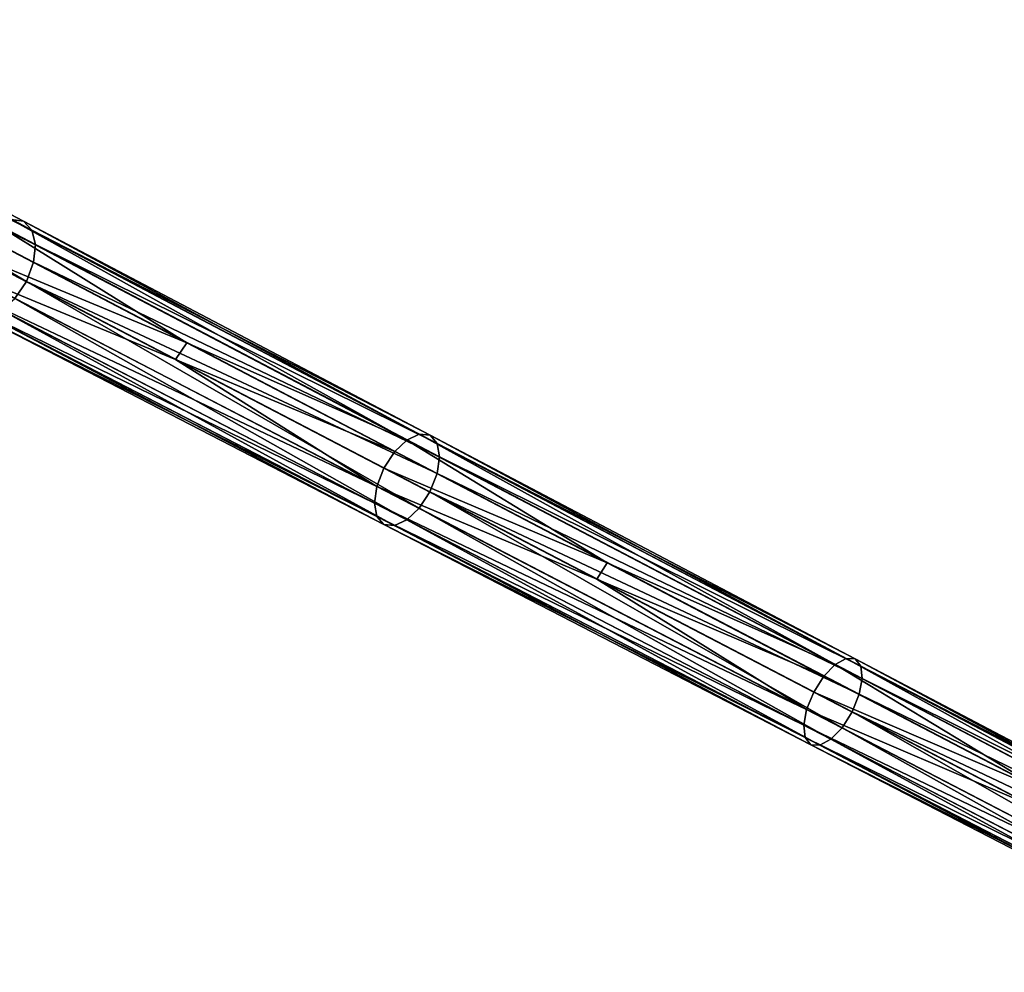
# Model space of a CAD drawing. Header units: millimetres. Extents: x 0 to 2133, y 0 to 2087.
# Tile 36 of 256: x 578 to 768, y 742 to 925. Entities that reach past the tile are written whole.
import ezdxf

# ---------------------------------------------------------------- set-up
doc = ezdxf.new("R2010")
doc.units = ezdxf.units.MM
doc.header["$LTSCALE"] = 25.4
doc.layers.get('0').update_dxf_attribs({"true_color": 0xff5454})

# ---------------------------------------------------------------- blocks, each defined once
blk = doc.blocks.new('COSMO-S-3382-4917.STL#2')
at = {"color": 250, "true_color": 0x282828}
mesh = blk.add_polyface(dxfattribs=at)
corners = [(420.48, 951.09, 1757.71), (422.86, 950.76, 1756.06), (349.08, 989.61, 1681.96)]
mesh.append_faces([[corners[k] for k in face] for face in [(0, 1, 2)]], dxfattribs={"color": 250})
mesh = blk.add_polyface(dxfattribs=at)
corners = [(349.08, 989.61, 1681.96), (424.51, 949.02, 1754.42), (351.01, 987.7, 1680.51), (422.86, 950.76, 1756.06)]
mesh.append_faces([[corners[k] for k in face] for face in [(0, 1, 2), (1, 0, 3)]], dxfattribs={"vtx0": -1, "color": 250})
mesh = blk.add_polyface(dxfattribs=at)
corners = [(351.01, 987.7, 1680.51), (424.51, 949.02, 1754.42), (351.87, 984.75, 1679.31)]
mesh.append_faces([[corners[k] for k in face] for face in [(0, 1, 2)]], dxfattribs={"color": 250})
mesh = blk.add_polyface(dxfattribs=at)
corners = [(351.87, 984.75, 1679.31), (425.17, 946.26, 1753.08), (351.62, 981.16, 1678.51)]
mesh.append_faces([[corners[k] for k in face] for face in [(0, 1, 2)]], dxfattribs={"color": 250})
mesh = blk.add_polyface(dxfattribs=at)
corners = [(351.87, 984.75, 1679.31), (424.51, 949.02, 1754.42), (425.17, 946.26, 1753.08)]
mesh.append_faces([[corners[k] for k in face] for face in [(0, 1, 2)]], dxfattribs={"color": 250})
mesh = blk.add_polyface(dxfattribs=at)
corners = [(351.62, 981.16, 1678.51), (423.43, 939.18, 1751.85), (350.23, 977.32, 1678.21), (424.82, 942.86, 1752.18)]
mesh.append_faces([[corners[k] for k in face] for face in [(0, 1, 2), (1, 0, 3)]], dxfattribs={"vtx0": -1, "color": 250})
mesh = blk.add_polyface(dxfattribs=at)
corners = [(351.62, 981.16, 1678.51), (425.17, 946.26, 1753.08), (424.82, 942.86, 1752.18)]
mesh.append_faces([[corners[k] for k in face] for face in [(0, 1, 2)]], dxfattribs={"color": 250})
mesh = blk.add_polyface(dxfattribs=at)
corners = [(350.23, 977.32, 1678.21), (421.23, 935.91, 1752.18), (347.9, 973.97, 1678.51), (423.43, 939.18, 1751.85)]
mesh.append_faces([[corners[k] for k in face] for face in [(0, 1, 2), (1, 0, 3)]], dxfattribs={"vtx0": -1, "color": 250})
mesh = blk.add_polyface(dxfattribs=at)
corners = [(496.78, 908.61, 1826.43), (420.48, 951.09, 1757.71), (417.85, 950.02, 1759.05)]
mesh.append_faces([[corners[k] for k in face] for face in [(0, 1, 2)]], dxfattribs={"color": 250})
mesh = blk.add_polyface(dxfattribs=at)
corners = [(499.15, 909.73, 1824.94), (422.86, 950.76, 1756.06), (420.48, 951.09, 1757.71)]
mesh.append_faces([[corners[k] for k in face] for face in [(0, 1, 2)]], dxfattribs={"color": 250})
mesh = blk.add_polyface(dxfattribs=at)
corners = [(496.78, 908.61, 1826.43), (499.15, 909.73, 1824.94), (420.48, 951.09, 1757.71)]
mesh.append_faces([[corners[k] for k in face] for face in [(0, 1, 2)]], dxfattribs={"color": 250})
mesh = blk.add_polyface(dxfattribs=at)
corners = [(454.34, 927.33, 1794.63), (417.85, 950.02, 1759.05), (415.27, 947.76, 1759.95)]
mesh.append_faces([[corners[k] for k in face] for face in [(0, 1, 2)]], dxfattribs={"color": 250})
mesh = blk.add_polyface(dxfattribs=at)
corners = [(496.78, 908.61, 1826.43), (417.85, 950.02, 1759.05), (454.34, 927.33, 1794.63)]
mesh.append_faces([[corners[k] for k in face] for face in [(0, 1, 2)]], dxfattribs={"color": 250})
mesh = blk.add_polyface(dxfattribs=at)
corners = [(501.23, 909.52, 1823.11), (424.51, 949.02, 1754.42), (422.86, 950.76, 1756.06)]
mesh.append_faces([[corners[k] for k in face] for face in [(0, 1, 2)]], dxfattribs={"color": 250})
mesh = blk.add_polyface(dxfattribs=at)
corners = [(499.15, 909.73, 1824.94), (501.23, 909.52, 1823.11), (422.86, 950.76, 1756.06)]
mesh.append_faces([[corners[k] for k in face] for face in [(0, 1, 2)]], dxfattribs={"color": 250})
mesh = blk.add_polyface(dxfattribs=at)
corners = [(501.23, 909.52, 1823.11), (502.6, 907.95, 1821.29), (424.51, 949.02, 1754.42)]
mesh.append_faces([[corners[k] for k in face] for face in [(0, 1, 2)]], dxfattribs={"color": 250})
mesh = blk.add_polyface(dxfattribs=at)
corners = [(424.51, 949.02, 1754.42), (502.6, 907.95, 1821.29), (425.17, 946.26, 1753.08)]
mesh.append_faces([[corners[k] for k in face] for face in [(0, 1, 2)]], dxfattribs={"color": 250})
mesh = blk.add_polyface(dxfattribs=at)
corners = [(454.34, 927.33, 1794.63), (415.27, 947.76, 1759.95), (413.07, 944.5, 1760.28)]
mesh.append_faces([[corners[k] for k in face] for face in [(0, 1, 2)]], dxfattribs={"color": 250})
mesh = blk.add_polyface(dxfattribs=at)
corners = [(503.06, 905.39, 1819.8), (424.82, 942.86, 1752.18), (425.17, 946.26, 1753.08)]
mesh.append_faces([[corners[k] for k in face] for face in [(0, 1, 2)]], dxfattribs={"color": 250})
mesh = blk.add_polyface(dxfattribs=at)
corners = [(425.17, 946.26, 1753.08), (502.6, 907.95, 1821.29), (503.06, 905.39, 1819.8)]
mesh.append_faces([[corners[k] for k in face] for face in [(0, 1, 2)]], dxfattribs={"color": 250})
mesh = blk.add_polyface(dxfattribs=at)
corners = [(452.2, 924.12, 1794.98), (413.07, 944.5, 1760.28), (411.68, 940.82, 1759.95)]
mesh.append_faces([[corners[k] for k in face] for face in [(0, 1, 2)]], dxfattribs={"color": 250})
mesh = blk.add_polyface(dxfattribs=at)
corners = [(454.34, 927.33, 1794.63), (413.07, 944.5, 1760.28), (452.2, 924.12, 1794.98)]
mesh.append_faces([[corners[k] for k in face] for face in [(0, 1, 2)]], dxfattribs={"color": 250})
mesh = blk.add_polyface(dxfattribs=at)
corners = [(502.6, 902.16, 1818.8), (423.43, 939.18, 1751.85), (424.82, 942.86, 1752.18)]
mesh.append_faces([[corners[k] for k in face] for face in [(0, 1, 2)]], dxfattribs={"color": 250})
mesh = blk.add_polyface(dxfattribs=at)
corners = [(503.06, 905.39, 1819.8), (502.6, 902.16, 1818.8), (424.82, 942.86, 1752.18)]
mesh.append_faces([[corners[k] for k in face] for face in [(0, 1, 2)]], dxfattribs={"color": 250})
mesh = blk.add_polyface(dxfattribs=at)
corners = [(490.96, 899.68, 1827.43), (411.68, 940.82, 1759.95), (411.33, 937.41, 1759.05)]
mesh.append_faces([[corners[k] for k in face] for face in [(0, 1, 2)]], dxfattribs={"color": 250})
mesh = blk.add_polyface(dxfattribs=at)
corners = [(490.96, 899.68, 1827.43), (452.2, 924.12, 1794.98), (411.68, 940.82, 1759.95)]
mesh.append_faces([[corners[k] for k in face] for face in [(0, 1, 2)]], dxfattribs={"color": 250})
mesh = blk.add_polyface(dxfattribs=at)
corners = [(499.14, 895.47, 1818.8), (421.23, 935.91, 1752.18), (423.43, 939.18, 1751.85)]
mesh.append_faces([[corners[k] for k in face] for face in [(0, 1, 2)]], dxfattribs={"color": 250})
mesh = blk.add_polyface(dxfattribs=at)
corners = [(501.22, 898.64, 1818.43), (499.14, 895.47, 1818.8), (423.43, 939.18, 1751.85)]
mesh.append_faces([[corners[k] for k in face] for face in [(0, 1, 2)]], dxfattribs={"color": 250})
mesh = blk.add_polyface(dxfattribs=at)
corners = [(502.6, 902.16, 1818.8), (501.22, 898.64, 1818.43), (423.43, 939.18, 1751.85)]
mesh.append_faces([[corners[k] for k in face] for face in [(0, 1, 2)]], dxfattribs={"color": 250})
mesh = blk.add_polyface(dxfattribs=at)
corners = [(490.96, 899.68, 1827.43), (411.33, 937.41, 1759.05), (490.5, 896.46, 1826.43)]
mesh.append_faces([[corners[k] for k in face] for face in [(0, 1, 2)]], dxfattribs={"color": 250})
mesh = blk.add_polyface(dxfattribs=at)
corners = [(411.33, 937.41, 1759.05), (411.99, 934.65, 1757.71), (490.5, 896.46, 1826.43)]
mesh.append_faces([[corners[k] for k in face] for face in [(0, 1, 2)]], dxfattribs={"color": 250})
mesh = blk.add_polyface(dxfattribs=at)
corners = [(496.77, 893.23, 1819.8), (418.65, 933.65, 1753.08), (421.23, 935.91, 1752.18)]
mesh.append_faces([[corners[k] for k in face] for face in [(0, 1, 2)]], dxfattribs={"color": 250})
mesh = blk.add_polyface(dxfattribs=at)
corners = [(499.14, 895.47, 1818.8), (496.77, 893.23, 1819.8), (421.23, 935.91, 1752.18)]
mesh.append_faces([[corners[k] for k in face] for face in [(0, 1, 2)]], dxfattribs={"color": 250})
mesh = blk.add_polyface(dxfattribs=at)
corners = [(411.99, 934.65, 1757.71), (490.95, 893.89, 1824.94), (490.5, 896.46, 1826.43)]
mesh.append_faces([[corners[k] for k in face] for face in [(0, 1, 2)]], dxfattribs={"color": 250})
mesh = blk.add_polyface(dxfattribs=at)
corners = [(490.95, 893.89, 1824.94), (411.99, 934.65, 1757.71), (413.64, 932.92, 1756.06)]
mesh.append_faces([[corners[k] for k in face] for face in [(0, 1, 2)]], dxfattribs={"color": 250})
mesh = blk.add_polyface(dxfattribs=at)
corners = [(490.95, 893.89, 1824.94), (413.64, 932.92, 1756.06), (492.33, 892.32, 1823.11)]
mesh.append_faces([[corners[k] for k in face] for face in [(0, 1, 2)]], dxfattribs={"color": 250})
mesh = blk.add_polyface(dxfattribs=at)
corners = [(492.33, 892.32, 1823.11), (413.64, 932.92, 1756.06), (416.02, 932.58, 1754.42)]
mesh.append_faces([[corners[k] for k in face] for face in [(0, 1, 2)]], dxfattribs={"color": 250})
mesh = blk.add_polyface(dxfattribs=at)
corners = [(494.41, 892.11, 1821.29), (416.02, 932.58, 1754.42), (418.65, 933.65, 1753.08)]
mesh.append_faces([[corners[k] for k in face] for face in [(0, 1, 2)]], dxfattribs={"color": 250})
mesh = blk.add_polyface(dxfattribs=at)
corners = [(492.33, 892.32, 1823.11), (416.02, 932.58, 1754.42), (494.41, 892.11, 1821.29)]
mesh.append_faces([[corners[k] for k in face] for face in [(0, 1, 2)]], dxfattribs={"color": 250})
mesh = blk.add_polyface(dxfattribs=at)
corners = [(494.41, 892.11, 1821.29), (418.65, 933.65, 1753.08), (496.77, 893.23, 1819.8)]
mesh.append_faces([[corners[k] for k in face] for face in [(0, 1, 2)]], dxfattribs={"color": 250})
mesh = blk.add_polyface(dxfattribs=at)
corners = [(494.42, 906.37, 1827.43), (454.34, 927.33, 1794.63), (452.2, 924.12, 1794.98)]
mesh.append_faces([[corners[k] for k in face] for face in [(0, 1, 2)]], dxfattribs={"color": 250})
mesh = blk.add_polyface(dxfattribs=at)
corners = [(496.78, 908.61, 1826.43), (454.34, 927.33, 1794.63), (494.42, 906.37, 1827.43)]
mesh.append_faces([[corners[k] for k in face] for face in [(0, 1, 2)]], dxfattribs={"color": 250})
mesh = blk.add_polyface(dxfattribs=at)
corners = [(492.34, 903.2, 1827.8), (452.2, 924.12, 1794.98), (490.96, 899.68, 1827.43)]
mesh.append_faces([[corners[k] for k in face] for face in [(0, 1, 2)]], dxfattribs={"color": 250})
mesh = blk.add_polyface(dxfattribs=at)
corners = [(494.42, 906.37, 1827.43), (452.2, 924.12, 1794.98), (492.34, 903.2, 1827.8)]
mesh.append_faces([[corners[k] for k in face] for face in [(0, 1, 2)]], dxfattribs={"color": 250})
mesh = blk.add_polyface(dxfattribs=at)
corners = [(579.31, 865.33, 1885.92), (499.15, 909.73, 1824.94), (496.78, 908.61, 1826.43)]
mesh.append_faces([[corners[k] for k in face] for face in [(0, 1, 2)]], dxfattribs={"color": 250})
mesh = blk.add_polyface(dxfattribs=at)
corners = [(581.41, 866.49, 1884.28), (501.23, 909.52, 1823.11), (499.15, 909.73, 1824.94)]
mesh.append_faces([[corners[k] for k in face] for face in [(0, 1, 2)]], dxfattribs={"color": 250})
mesh = blk.add_polyface(dxfattribs=at)
corners = [(579.31, 865.33, 1885.92), (581.41, 866.49, 1884.28), (499.15, 909.73, 1824.94)]
mesh.append_faces([[corners[k] for k in face] for face in [(0, 1, 2)]], dxfattribs={"color": 250})
mesh = blk.add_polyface(dxfattribs=at)
corners = [(583.18, 866.41, 1882.27), (502.6, 907.95, 1821.29), (501.23, 909.52, 1823.11)]
mesh.append_faces([[corners[k] for k in face] for face in [(0, 1, 2)]], dxfattribs={"color": 250})
mesh = blk.add_polyface(dxfattribs=at)
corners = [(581.41, 866.49, 1884.28), (583.18, 866.41, 1882.27), (501.23, 909.52, 1823.11)]
mesh.append_faces([[corners[k] for k in face] for face in [(0, 1, 2)]], dxfattribs={"color": 250})
mesh = blk.add_polyface(dxfattribs=at)
corners = [(535.4, 884.94, 1858.26), (496.78, 908.61, 1826.43), (494.42, 906.37, 1827.43)]
mesh.append_faces([[corners[k] for k in face] for face in [(0, 1, 2)]], dxfattribs={"color": 250})
mesh = blk.add_polyface(dxfattribs=at)
corners = [(579.31, 865.33, 1885.92), (496.78, 908.61, 1826.43), (535.4, 884.94, 1858.26)]
mesh.append_faces([[corners[k] for k in face] for face in [(0, 1, 2)]], dxfattribs={"color": 250})
mesh = blk.add_polyface(dxfattribs=at)
corners = [(502.6, 907.95, 1821.29), (584.28, 865.02, 1880.27), (503.06, 905.39, 1819.8)]
mesh.append_faces([[corners[k] for k in face] for face in [(0, 1, 2)]], dxfattribs={"color": 250})
mesh = blk.add_polyface(dxfattribs=at)
corners = [(583.18, 866.41, 1882.27), (584.28, 865.02, 1880.27), (502.6, 907.95, 1821.29)]
mesh.append_faces([[corners[k] for k in face] for face in [(0, 1, 2)]], dxfattribs={"color": 250})
mesh = blk.add_polyface(dxfattribs=at)
corners = [(535.4, 884.94, 1858.26), (494.42, 906.37, 1827.43), (492.34, 903.2, 1827.8)]
mesh.append_faces([[corners[k] for k in face] for face in [(0, 1, 2)]], dxfattribs={"color": 250})
mesh = blk.add_polyface(dxfattribs=at)
corners = [(584.54, 862.64, 1878.63), (502.6, 902.16, 1818.8), (503.06, 905.39, 1819.8)]
mesh.append_faces([[corners[k] for k in face] for face in [(0, 1, 2)]], dxfattribs={"color": 250})
mesh = blk.add_polyface(dxfattribs=at)
corners = [(503.06, 905.39, 1819.8), (584.28, 865.02, 1880.27), (584.54, 862.64, 1878.63)]
mesh.append_faces([[corners[k] for k in face] for face in [(0, 1, 2)]], dxfattribs={"color": 250})
mesh = blk.add_polyface(dxfattribs=at)
corners = [(533.38, 881.82, 1858.65), (492.34, 903.2, 1827.8), (490.96, 899.68, 1827.43)]
mesh.append_faces([[corners[k] for k in face] for face in [(0, 1, 2)]], dxfattribs={"color": 250})
mesh = blk.add_polyface(dxfattribs=at)
corners = [(535.4, 884.94, 1858.26), (492.34, 903.2, 1827.8), (533.38, 881.82, 1858.65)]
mesh.append_faces([[corners[k] for k in face] for face in [(0, 1, 2)]], dxfattribs={"color": 250})
mesh = blk.add_polyface(dxfattribs=at)
corners = [(583.97, 859.6, 1877.52), (501.22, 898.64, 1818.43), (502.6, 902.16, 1818.8)]
mesh.append_faces([[corners[k] for k in face] for face in [(0, 1, 2)]], dxfattribs={"color": 250})
mesh = blk.add_polyface(dxfattribs=at)
corners = [(584.54, 862.64, 1878.63), (583.97, 859.6, 1877.52), (502.6, 902.16, 1818.8)]
mesh.append_faces([[corners[k] for k in face] for face in [(0, 1, 2)]], dxfattribs={"color": 250})
mesh = blk.add_polyface(dxfattribs=at)
corners = [(573.82, 856.67, 1887.03), (490.96, 899.68, 1827.43), (490.5, 896.46, 1826.43)]
mesh.append_faces([[corners[k] for k in face] for face in [(0, 1, 2)]], dxfattribs={"color": 250})
mesh = blk.add_polyface(dxfattribs=at)
corners = [(573.82, 856.67, 1887.03), (533.38, 881.82, 1858.65), (490.96, 899.68, 1827.43)]
mesh.append_faces([[corners[k] for k in face] for face in [(0, 1, 2)]], dxfattribs={"color": 250})
mesh = blk.add_polyface(dxfattribs=at)
corners = [(580.64, 853.16, 1877.52), (499.14, 895.47, 1818.8), (501.22, 898.64, 1818.43)]
mesh.append_faces([[corners[k] for k in face] for face in [(0, 1, 2)]], dxfattribs={"color": 250})
mesh = blk.add_polyface(dxfattribs=at)
corners = [(583.97, 859.6, 1877.52), (582.6, 856.23, 1877.12), (501.22, 898.64, 1818.43)]
mesh.append_faces([[corners[k] for k in face] for face in [(0, 1, 2)]], dxfattribs={"color": 250})
mesh = blk.add_polyface(dxfattribs=at)
corners = [(582.6, 856.23, 1877.12), (580.64, 853.16, 1877.52), (501.22, 898.64, 1818.43)]
mesh.append_faces([[corners[k] for k in face] for face in [(0, 1, 2)]], dxfattribs={"color": 250})
mesh = blk.add_polyface(dxfattribs=at)
corners = [(573.82, 856.67, 1887.03), (490.5, 896.46, 1826.43), (573.25, 853.63, 1885.92)]
mesh.append_faces([[corners[k] for k in face] for face in [(0, 1, 2)]], dxfattribs={"color": 250})
mesh = blk.add_polyface(dxfattribs=at)
corners = [(490.5, 896.46, 1826.43), (490.95, 893.89, 1824.94), (573.25, 853.63, 1885.92)]
mesh.append_faces([[corners[k] for k in face] for face in [(0, 1, 2)]], dxfattribs={"color": 250})
mesh = blk.add_polyface(dxfattribs=at)
corners = [(490.95, 893.89, 1824.94), (573.51, 851.25, 1884.28), (573.25, 853.63, 1885.92)]
mesh.append_faces([[corners[k] for k in face] for face in [(0, 1, 2)]], dxfattribs={"color": 250})
mesh = blk.add_polyface(dxfattribs=at)
corners = [(573.51, 851.25, 1884.28), (490.95, 893.89, 1824.94), (492.33, 892.32, 1823.11)]
mesh.append_faces([[corners[k] for k in face] for face in [(0, 1, 2)]], dxfattribs={"color": 250})
mesh = blk.add_polyface(dxfattribs=at)
corners = [(578.49, 850.94, 1878.63), (496.77, 893.23, 1819.8), (499.14, 895.47, 1818.8)]
mesh.append_faces([[corners[k] for k in face] for face in [(0, 1, 2)]], dxfattribs={"color": 250})
mesh = blk.add_polyface(dxfattribs=at)
corners = [(580.64, 853.16, 1877.52), (578.49, 850.94, 1878.63), (499.14, 895.47, 1818.8)]
mesh.append_faces([[corners[k] for k in face] for face in [(0, 1, 2)]], dxfattribs={"color": 250})
mesh = blk.add_polyface(dxfattribs=at)
corners = [(574.61, 849.86, 1882.27), (492.33, 892.32, 1823.11), (494.41, 892.11, 1821.29)]
mesh.append_faces([[corners[k] for k in face] for face in [(0, 1, 2)]], dxfattribs={"color": 250})
mesh = blk.add_polyface(dxfattribs=at)
corners = [(573.51, 851.25, 1884.28), (492.33, 892.32, 1823.11), (574.61, 849.86, 1882.27)]
mesh.append_faces([[corners[k] for k in face] for face in [(0, 1, 2)]], dxfattribs={"color": 250})
mesh = blk.add_polyface(dxfattribs=at)
corners = [(576.39, 849.77, 1880.27), (494.41, 892.11, 1821.29), (496.77, 893.23, 1819.8)]
mesh.append_faces([[corners[k] for k in face] for face in [(0, 1, 2)]], dxfattribs={"color": 250})
mesh = blk.add_polyface(dxfattribs=at)
corners = [(574.61, 849.86, 1882.27), (494.41, 892.11, 1821.29), (576.39, 849.77, 1880.27)]
mesh.append_faces([[corners[k] for k in face] for face in [(0, 1, 2)]], dxfattribs={"color": 250})
mesh = blk.add_polyface(dxfattribs=at)
corners = [(576.39, 849.77, 1880.27), (496.77, 893.23, 1819.8), (578.49, 850.94, 1878.63)]
mesh.append_faces([[corners[k] for k in face] for face in [(0, 1, 2)]], dxfattribs={"color": 250})
mesh = blk.add_polyface(dxfattribs=at)
corners = [(577.16, 863.1, 1887.03), (535.4, 884.94, 1858.26), (533.38, 881.82, 1858.65)]
mesh.append_faces([[corners[k] for k in face] for face in [(0, 1, 2)]], dxfattribs={"color": 250})
mesh = blk.add_polyface(dxfattribs=at)
corners = [(579.31, 865.33, 1885.92), (535.4, 884.94, 1858.26), (577.16, 863.1, 1887.03)]
mesh.append_faces([[corners[k] for k in face] for face in [(0, 1, 2)]], dxfattribs={"color": 250})
mesh = blk.add_polyface(dxfattribs=at)
corners = [(575.2, 860.03, 1887.43), (533.38, 881.82, 1858.65), (573.82, 856.67, 1887.03)]
mesh.append_faces([[corners[k] for k in face] for face in [(0, 1, 2)]], dxfattribs={"color": 250})
mesh = blk.add_polyface(dxfattribs=at)
corners = [(577.16, 863.1, 1887.03), (533.38, 881.82, 1858.65), (575.2, 860.03, 1887.43)]
mesh.append_faces([[corners[k] for k in face] for face in [(0, 1, 2)]], dxfattribs={"color": 250})
mesh = blk.add_polyface(dxfattribs=at)
corners = [(664.48, 820.66, 1936.89), (581.41, 866.49, 1884.28), (579.31, 865.33, 1885.92)]
mesh.append_faces([[corners[k] for k in face] for face in [(0, 1, 2)]], dxfattribs={"color": 250})
mesh = blk.add_polyface(dxfattribs=at)
corners = [(666.31, 821.88, 1935.11), (583.18, 866.41, 1882.27), (581.41, 866.49, 1884.28)]
mesh.append_faces([[corners[k] for k in face] for face in [(0, 1, 2)]], dxfattribs={"color": 250})
mesh = blk.add_polyface(dxfattribs=at)
corners = [(664.48, 820.66, 1936.89), (666.31, 821.88, 1935.11), (581.41, 866.49, 1884.28)]
mesh.append_faces([[corners[k] for k in face] for face in [(0, 1, 2)]], dxfattribs={"color": 250})
mesh = blk.add_polyface(dxfattribs=at)
corners = [(667.78, 821.92, 1932.92), (584.28, 865.02, 1880.27), (583.18, 866.41, 1882.27)]
mesh.append_faces([[corners[k] for k in face] for face in [(0, 1, 2)]], dxfattribs={"color": 250})
mesh = blk.add_polyface(dxfattribs=at)
corners = [(666.31, 821.88, 1935.11), (667.78, 821.92, 1932.92), (583.18, 866.41, 1882.27)]
mesh.append_faces([[corners[k] for k in face] for face in [(0, 1, 2)]], dxfattribs={"color": 250})
mesh = blk.add_polyface(dxfattribs=at)
corners = [(619.57, 840.93, 1913.65), (579.31, 865.33, 1885.92), (577.16, 863.1, 1887.03)]
mesh.append_faces([[corners[k] for k in face] for face in [(0, 1, 2)]], dxfattribs={"color": 250})
mesh = blk.add_polyface(dxfattribs=at)
corners = [(664.48, 820.66, 1936.89), (579.31, 865.33, 1885.92), (619.57, 840.93, 1913.65)]
mesh.append_faces([[corners[k] for k in face] for face in [(0, 1, 2)]], dxfattribs={"color": 250})
mesh = blk.add_polyface(dxfattribs=at)
corners = [(584.28, 865.02, 1880.27), (668.61, 820.7, 1930.73), (584.54, 862.64, 1878.63)]
mesh.append_faces([[corners[k] for k in face] for face in [(0, 1, 2)]], dxfattribs={"color": 250})
mesh = blk.add_polyface(dxfattribs=at)
corners = [(667.78, 821.92, 1932.92), (668.61, 820.7, 1930.73), (584.28, 865.02, 1880.27)]
mesh.append_faces([[corners[k] for k in face] for face in [(0, 1, 2)]], dxfattribs={"color": 250})
mesh = blk.add_polyface(dxfattribs=at)
corners = [(619.57, 840.93, 1913.65), (577.16, 863.1, 1887.03), (575.2, 860.03, 1887.43)]
mesh.append_faces([[corners[k] for k in face] for face in [(0, 1, 2)]], dxfattribs={"color": 250})
mesh = blk.add_polyface(dxfattribs=at)
corners = [(668.67, 818.51, 1928.94), (583.97, 859.6, 1877.52), (584.54, 862.64, 1878.63)]
mesh.append_faces([[corners[k] for k in face] for face in [(0, 1, 2)]], dxfattribs={"color": 250})
mesh = blk.add_polyface(dxfattribs=at)
corners = [(584.54, 862.64, 1878.63), (668.61, 820.7, 1930.73), (668.67, 818.51, 1928.94)]
mesh.append_faces([[corners[k] for k in face] for face in [(0, 1, 2)]], dxfattribs={"color": 250})
mesh = blk.add_polyface(dxfattribs=at)
corners = [(617.67, 837.91, 1914.08), (575.2, 860.03, 1887.43), (573.82, 856.67, 1887.03)]
mesh.append_faces([[corners[k] for k in face] for face in [(0, 1, 2)]], dxfattribs={"color": 250})
mesh = blk.add_polyface(dxfattribs=at)
corners = [(619.57, 840.93, 1913.65), (575.2, 860.03, 1887.43), (617.67, 837.91, 1914.08)]
mesh.append_faces([[corners[k] for k in face] for face in [(0, 1, 2)]], dxfattribs={"color": 250})
mesh = blk.add_polyface(dxfattribs=at)
corners = [(667.99, 815.66, 1927.73), (582.6, 856.23, 1877.12), (583.97, 859.6, 1877.52)]
mesh.append_faces([[corners[k] for k in face] for face in [(0, 1, 2)]], dxfattribs={"color": 250})
mesh = blk.add_polyface(dxfattribs=at)
corners = [(668.67, 818.51, 1928.94), (667.99, 815.66, 1927.73), (583.97, 859.6, 1877.52)]
mesh.append_faces([[corners[k] for k in face] for face in [(0, 1, 2)]], dxfattribs={"color": 250})
mesh = blk.add_polyface(dxfattribs=at)
corners = [(659.33, 812.28, 1938.1), (573.82, 856.67, 1887.03), (573.25, 853.63, 1885.92)]
mesh.append_faces([[corners[k] for k in face] for face in [(0, 1, 2)]], dxfattribs={"color": 250})
mesh = blk.add_polyface(dxfattribs=at)
corners = [(659.33, 812.28, 1938.1), (617.67, 837.91, 1914.08), (573.82, 856.67, 1887.03)]
mesh.append_faces([[corners[k] for k in face] for face in [(0, 1, 2)]], dxfattribs={"color": 250})
mesh = blk.add_polyface(dxfattribs=at)
corners = [(664.79, 809.47, 1927.73), (580.64, 853.16, 1877.52), (582.6, 856.23, 1877.12)]
mesh.append_faces([[corners[k] for k in face] for face in [(0, 1, 2)]], dxfattribs={"color": 250})
mesh = blk.add_polyface(dxfattribs=at)
corners = [(666.62, 812.45, 1927.29), (664.79, 809.47, 1927.73), (582.6, 856.23, 1877.12)]
mesh.append_faces([[corners[k] for k in face] for face in [(0, 1, 2)]], dxfattribs={"color": 250})
mesh = blk.add_polyface(dxfattribs=at)
corners = [(667.99, 815.66, 1927.73), (666.62, 812.45, 1927.29), (582.6, 856.23, 1877.12)]
mesh.append_faces([[corners[k] for k in face] for face in [(0, 1, 2)]], dxfattribs={"color": 250})
mesh = blk.add_polyface(dxfattribs=at)
corners = [(659.33, 812.28, 1938.1), (573.25, 853.63, 1885.92), (658.66, 809.42, 1936.89)]
mesh.append_faces([[corners[k] for k in face] for face in [(0, 1, 2)]], dxfattribs={"color": 250})
mesh = blk.add_polyface(dxfattribs=at)
corners = [(573.25, 853.63, 1885.92), (573.51, 851.25, 1884.28), (658.66, 809.42, 1936.89)]
mesh.append_faces([[corners[k] for k in face] for face in [(0, 1, 2)]], dxfattribs={"color": 250})
mesh = blk.add_polyface(dxfattribs=at)
corners = [(662.84, 807.27, 1928.94), (578.49, 850.94, 1878.63), (580.64, 853.16, 1877.52)]
mesh.append_faces([[corners[k] for k in face] for face in [(0, 1, 2)]], dxfattribs={"color": 250})
mesh = blk.add_polyface(dxfattribs=at)
corners = [(664.79, 809.47, 1927.73), (662.84, 807.27, 1928.94), (580.64, 853.16, 1877.52)]
mesh.append_faces([[corners[k] for k in face] for face in [(0, 1, 2)]], dxfattribs={"color": 250})
mesh = blk.add_polyface(dxfattribs=at)
corners = [(658.72, 807.24, 1935.11), (573.51, 851.25, 1884.28), (574.61, 849.86, 1882.27)]
mesh.append_faces([[corners[k] for k in face] for face in [(0, 1, 2)]], dxfattribs={"color": 250})
mesh = blk.add_polyface(dxfattribs=at)
corners = [(573.51, 851.25, 1884.28), (658.72, 807.24, 1935.11), (658.66, 809.42, 1936.89)]
mesh.append_faces([[corners[k] for k in face] for face in [(0, 1, 2)]], dxfattribs={"color": 250})
mesh = blk.add_polyface(dxfattribs=at)
corners = [(661.02, 806.05, 1930.73), (576.39, 849.77, 1880.27), (578.49, 850.94, 1878.63)]
mesh.append_faces([[corners[k] for k in face] for face in [(0, 1, 2)]], dxfattribs={"color": 250})
mesh = blk.add_polyface(dxfattribs=at)
corners = [(661.02, 806.05, 1930.73), (578.49, 850.94, 1878.63), (662.84, 807.27, 1928.94)]
mesh.append_faces([[corners[k] for k in face] for face in [(0, 1, 2)]], dxfattribs={"color": 250})
mesh = blk.add_polyface(dxfattribs=at)
corners = [(659.54, 806.02, 1932.92), (574.61, 849.86, 1882.27), (576.39, 849.77, 1880.27)]
mesh.append_faces([[corners[k] for k in face] for face in [(0, 1, 2)]], dxfattribs={"color": 250})
mesh = blk.add_polyface(dxfattribs=at)
corners = [(658.72, 807.24, 1935.11), (574.61, 849.86, 1882.27), (659.54, 806.02, 1932.92)]
mesh.append_faces([[corners[k] for k in face] for face in [(0, 1, 2)]], dxfattribs={"color": 250})
mesh = blk.add_polyface(dxfattribs=at)
corners = [(659.54, 806.02, 1932.92), (576.39, 849.77, 1880.27), (661.02, 806.05, 1930.73)]
mesh.append_faces([[corners[k] for k in face] for face in [(0, 1, 2)]], dxfattribs={"color": 250})

msp = doc.modelspace()

# ---------------------------------------------------------------- block references
at = {"color": 0}
msp.add_blockref('COSMO-S-3382-4917.STL#2', (156.12, -64.45, -4.13), dxfattribs=at)

doc.saveas('drawing.dxf')
